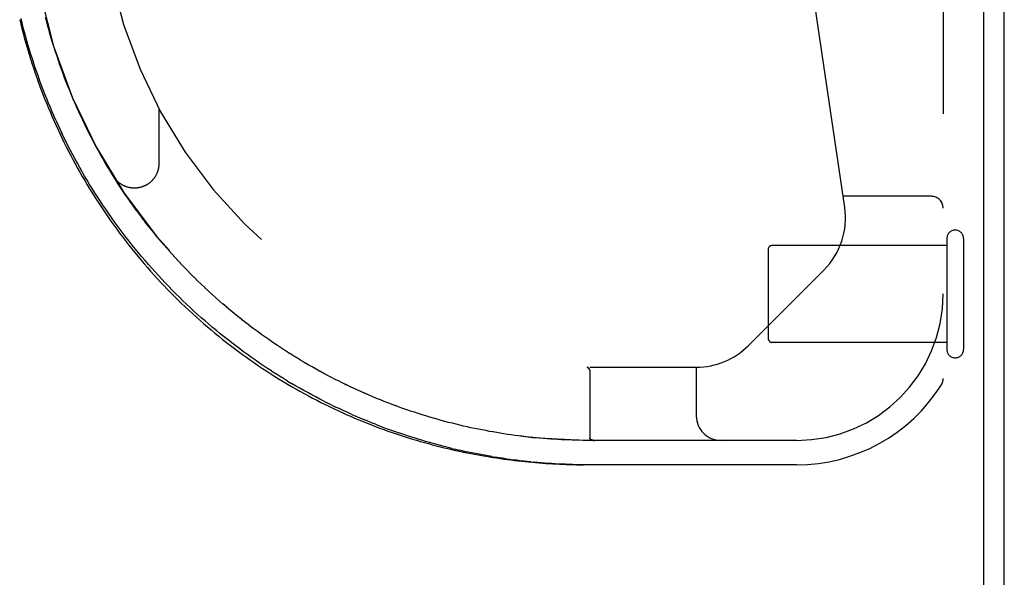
# Model space of a CAD drawing. Header units: inches. Extents: x 0 to 189, y 0 to 122.
# Tile 40 of 226: x 83.44 to 85.95, y 21.05 to 22.48. Entities that reach past the tile are written whole.
import ezdxf

# ---------------------------------------------------------------- set-up
doc = ezdxf.new("R2010")
doc.units = ezdxf.units.IN
doc.header["$LTSCALE"] = 10.388889
doc.header["$MEASUREMENT"] = 0
doc.linetypes.add('HIDDEN', pattern=[0.2, 0.1, -0.1])
doc.layers.get('0').update_dxf_attribs({"linetype": 'CONTINUOUS'})
doc.layers.add('DEFAULT_2', color=8, linetype='HIDDEN')
doc.layers.add('RIGHTHAND_DOOR_ASSEMBLY', color=7, linetype='CONTINUOUS')

msp = doc.modelspace()

# ---------------------------------------------------------------- linework, layer by layer
at = {"color": 7, "linetype": 'Continuous'}
msp.add_line((85.902, 5.9965), (85.902, 23.7665), dxfattribs=at)
at = {"color": 3, "linetype": 'Continuous'}
msp.add_line((85.954, 6.1075), (85.954, 23.6555), dxfattribs=at)
at = {"layer": 'DEFAULT_2', "color": 8, "linetype": 'HIDDEN'}
for p, q in [((85.807, 21.9195), (85.807, 21.6355)), ((85.85, 21.9195), (85.85, 21.6355)), ((85.35, 21.8915), (85.35, 21.6635)), ((85.807, 21.9015), (85.36, 21.9015)), ((85.807, 21.6535), (85.36, 21.6535))]:
    msp.add_line(p, q, dxfattribs=at)
for centre, radius, start, end in [((85.8285, 21.9195), 0.0215, 0, 180), ((85.36, 21.8915), 0.01, 90, 180), ((85.36, 21.6635), 0.01, 180, 270), ((85.8285, 21.6355), 0.0215, 180, 360)]:
    msp.add_arc(centre, radius, start, end, dxfattribs=at)
at = {"layer": 'RIGHTHAND_DOOR_ASSEMBLY', "color": 8, "linetype": 'HIDDEN'}
for p, q in [((85.7975, 23.2775), (85.7975, 21.5607)), ((85.5456, 21.9989), (85.3623, 23.2457)), ((83.5043, 22.4744), (83.5014, 22.4855)), ((83.5072, 22.4633), (83.5043, 22.4745)), ((83.5103, 22.4523), (83.5072, 22.4634)), ((83.5585, 22.3092), (83.5542, 22.3203)), ((83.5629, 22.2983), (83.5585, 22.3093)), ((83.5674, 22.2873), (83.5629, 22.2984)), ((83.572, 22.2764), (83.5674, 22.2875)), ((83.5767, 22.2655), (83.5719, 22.2766)), ((83.5815, 22.2547), (83.5767, 22.2655)), ((83.5913, 22.233), (83.5864, 22.2438)), ((83.791, 22.2525), (83.791, 22.1109)), ((83.5273, 22.2223), (83.5223, 22.2334)), ((83.6016, 22.2114), (83.5964, 22.2223)), ((83.6069, 22.2006), (83.6016, 22.2115)), ((83.6291, 22.1577), (83.6233, 22.1686)), ((83.6349, 22.1471), (83.629, 22.1579)), ((83.6408, 22.1365), (83.6348, 22.1472)), ((83.6468, 22.1259), (83.6407, 22.1366)), ((83.6529, 22.1153), (83.6467, 22.126)), ((83.6591, 22.1048), (83.6529, 22.1153)), ((83.6718, 22.0838), (83.6653, 22.0944)), ((83.6783, 22.0734), (83.6717, 22.084)), ((83.6849, 22.063), (83.6782, 22.0735)), ((83.6916, 22.0526), (83.6848, 22.0632)), ((83.6984, 22.0423), (83.6915, 22.0528)), ((83.7053, 22.0321), (83.6983, 22.0425)), ((83.7123, 22.0218), (83.7052, 22.0322)), ((83.7194, 22.0117), (83.7122, 22.022)), ((85.7675, 22.0275), (85.5414, 22.0275)), ((83.7267, 22.0015), (83.7193, 22.0118)), ((83.734, 21.9914), (83.7265, 22.0017)), ((83.7414, 21.9814), (83.7338, 21.9916)), ((83.7489, 21.9714), (83.7412, 21.9816)), ((83.7565, 21.9615), (83.7487, 21.9716)), ((83.7641, 21.9516), (83.7563, 21.9617)), ((83.7719, 21.9418), (83.764, 21.9518)), ((83.7798, 21.932), (83.7718, 21.942)), ((83.7878, 21.9223), (83.7797, 21.9322)), ((83.7958, 21.9127), (83.7876, 21.9225)), ((83.804, 21.9031), (83.7957, 21.9129)), ((83.8122, 21.8936), (83.8038, 21.9033)), ((83.8206, 21.8841), (83.8121, 21.8938)), ((83.829, 21.8748), (83.8204, 21.8843)), ((83.8375, 21.8654), (83.8288, 21.8749)), ((83.8461, 21.8562), (83.8373, 21.8656)), ((83.8548, 21.847), (83.8459, 21.8564)), ((83.8635, 21.838), (83.8546, 21.8472)), ((83.8723, 21.829), (83.8633, 21.8382)), ((83.8812, 21.82), (83.8721, 21.8291)), ((83.8902, 21.8112), (83.881, 21.8202)), ((85.299, 21.6451), (85.4925, 21.8386)), ((83.8993, 21.8024), (83.89, 21.8114)), ((83.9084, 21.7937), (83.8991, 21.8026)), ((83.9176, 21.7851), (83.9082, 21.7939)), ((83.9269, 21.7766), (83.9174, 21.7853)), ((83.9362, 21.7682), (83.9267, 21.7768)), ((83.9456, 21.7599), (83.936, 21.7684)), ((83.9551, 21.7516), (83.9454, 21.7601)), ((83.9646, 21.7435), (83.9548, 21.7518)), ((83.9741, 21.7355), (83.9643, 21.7437)), ((83.9838, 21.7275), (83.9739, 21.7357)), ((83.9934, 21.7197), (83.9835, 21.7277)), ((84.0032, 21.7119), (83.9932, 21.7198)), ((84.0129, 21.7043), (84.0029, 21.7121)), ((84.0228, 21.6967), (84.0127, 21.7044)), ((84.0326, 21.6893), (84.0225, 21.6969)), ((84.0425, 21.6819), (84.0324, 21.6894)), ((84.0524, 21.6747), (84.0423, 21.6821)), ((84.0624, 21.6675), (84.0522, 21.6748)), ((84.0724, 21.6605), (84.0622, 21.6677)), ((83.9743, 21.6455), (83.9844, 21.6378)), ((84.0824, 21.6536), (84.0721, 21.6607)), ((84.0925, 21.6468), (84.0822, 21.6538)), ((84.1026, 21.64), (84.0922, 21.6469)), ((84.1127, 21.6334), (84.1023, 21.6402)), ((84.1228, 21.6269), (84.1124, 21.6336)), ((84.1329, 21.6205), (84.1225, 21.6271)), ((84.1431, 21.6143), (84.1327, 21.6207)), ((84.1532, 21.6081), (84.1428, 21.6144)), ((84.1633, 21.6021), (84.1529, 21.6083)), ((84.1734, 21.5962), (84.163, 21.6023)), ((84.1834, 21.5905), (84.1731, 21.5964)), ((84.1934, 21.5848), (84.1831, 21.5906)), ((84.8868, 21.59), (84.8871, 21.59)), ((84.8938, 21.59), (85.166, 21.59)), ((85.166, 21.59), (85.166, 21.465)), ((84.0793, 21.5803), (84.0895, 21.5737)), ((84.2033, 21.5793), (84.1931, 21.585)), ((84.2132, 21.574), (84.2031, 21.5795)), ((84.223, 21.5688), (84.2129, 21.5741)), ((84.2327, 21.5637), (84.2228, 21.5689)), ((84.2424, 21.5587), (84.2325, 21.5637)), ((84.8914, 21.5855), (84.891, 21.5861)), ((84.8925, 21.5838), (84.8914, 21.5855)), ((84.8916, 21.5852), (84.8925, 21.5838)), ((84.8938, 21.5797), (84.8938, 21.4082)), ((84.1204, 21.5546), (84.1307, 21.5485)), ((84.2132, 21.5032), (84.2235, 21.498)), ((84.2337, 21.4929), (84.2235, 21.498)), ((84.2337, 21.4929), (84.244, 21.488)), ((84.3962, 21.4914), (84.3865, 21.4951)), ((84.4059, 21.4879), (84.3961, 21.4915)), ((84.4937, 21.4594), (84.4839, 21.4622)), ((84.513, 21.4539), (84.5033, 21.4566)), ((84.5227, 21.4513), (84.5129, 21.4539)), ((84.561, 21.4416), (84.5514, 21.4439)), ((84.646, 21.4241), (84.6366, 21.4257)), ((84.7387, 21.4109), (84.7294, 21.412)), ((84.8938, 21.4082), (84.8938, 21.408)), ((85.4225, 21.4025), (84.8938, 21.4025)), ((84.9023, 21.4028), (84.9027, 21.4027)), ((84.9027, 21.4027), (84.9032, 21.4027)), ((84.9032, 21.4027), (84.9037, 21.4026)), ((84.9037, 21.4026), (84.9042, 21.4026)), ((84.9042, 21.4026), (84.9048, 21.4026)), ((84.9048, 21.4026), (84.9053, 21.4025)), ((84.5687, 21.3756), (84.5593, 21.3777)), ((84.5687, 21.3756), (84.578, 21.3736)), ((84.6428, 21.3611), (84.652, 21.3596)), ((84.7426, 21.3476), (84.7516, 21.3468)), ((84.8938, 21.34), (84.8849, 21.34)), ((85.4225, 21.34), (84.8938, 21.34))]:
    msp.add_line(p, q, dxfattribs=at)
for points in [[(83.435, 22.4797), (83.4378, 22.4682), (83.4407, 22.4568), (83.4437, 22.4453), (83.4468, 22.4339), (83.45, 22.4224), (83.4532, 22.411), (83.4566, 22.3996), (83.46, 22.3882), (83.4636, 22.3769), (83.4672, 22.3655), (83.471, 22.3542), (83.4748, 22.3429), (83.4787, 22.3316), (83.4827, 22.3203), (83.4868, 22.309), (83.491, 22.2978), (83.4953, 22.2866), (83.4997, 22.2754), (83.5042, 22.2642), (83.5088, 22.2531), (83.5135, 22.2419), (83.5182, 22.2308), (83.5231, 22.2198), (83.5281, 22.2087), (83.5331, 22.1977), (83.5383, 22.1867), (83.5435, 22.1757), (83.5489, 22.1648), (83.5543, 22.1539), (83.5598, 22.143), (83.5655, 22.1322), (83.5712, 22.1214), (83.577, 22.1106), (83.5829, 22.0998), (83.589, 22.0891), (83.5951, 22.0785), (83.6013, 22.0678), (83.6076, 22.0572), (83.614, 22.0467), (83.6205, 22.0361), (83.6271, 22.0257), (83.6337, 22.0152), (83.6405, 22.0048), (83.6474, 21.9945), (83.6544, 21.9842), (83.6614, 21.9739), (83.6686, 21.9637), (83.6759, 21.9536), (83.6832, 21.9434), (83.6906, 21.9334), (83.6982, 21.9234), (83.7058, 21.9134), (83.7135, 21.9035), (83.7213, 21.8937), (83.7292, 21.8839), (83.7372, 21.8741), (83.7453, 21.8645), (83.7535, 21.8548), (83.7618, 21.8453), (83.7701, 21.8358), (83.7786, 21.8264), (83.7871, 21.817), (83.7957, 21.8077), (83.8044, 21.7985), (83.8132, 21.7893), (83.8221, 21.7802), (83.831, 21.7712), (83.84, 21.7623), (83.8492, 21.7534), (83.8583, 21.7446), (83.8676, 21.7359), (83.877, 21.7272), (83.8864, 21.7187), (83.8959, 21.7102), (83.9054, 21.7018), (83.9151, 21.6935), (83.9248, 21.6853), (83.9346, 21.6771), (83.9444, 21.6691), (83.9543, 21.6611), (83.9643, 21.6533), (83.9743, 21.6455), (83.9844, 21.6378), (83.9946, 21.6302), (84.0048, 21.6227), (84.015, 21.6153), (84.0253, 21.608), (84.0357, 21.6008), (84.0461, 21.5937), (84.0565, 21.5867), (84.067, 21.5798), (84.0775, 21.573), (84.0881, 21.5663), (84.0986, 21.5597), (84.1093, 21.5532), (84.1199, 21.5469), (84.1306, 21.5406), (84.1413, 21.5344), (84.152, 21.5284), (84.1627, 21.5225), (84.1735, 21.5166), (84.1843, 21.5109), (84.195, 21.5053), (84.2058, 21.4998), (84.2166, 21.4944), (84.2274, 21.4891), (84.2382, 21.4839), (84.2489, 21.4789), (84.2597, 21.4739), (84.2705, 21.4691), (84.2812, 21.4643), (84.2919, 21.4597), (84.3027, 21.4552), (84.3134, 21.4508), (84.324, 21.4465), (84.3347, 21.4423), (84.3453, 21.4382), (84.3559, 21.4342), (84.3665, 21.4303), (84.3771, 21.4265), (84.3876, 21.4229), (84.3981, 21.4193), (84.4085, 21.4158), (84.4189, 21.4124), (84.4293, 21.4091), (84.4396, 21.406), (84.4499, 21.4029), (84.4601, 21.3999), (84.4703, 21.397), (84.4805, 21.3942), (84.4906, 21.3914), (84.5007, 21.3888), (84.5107, 21.3863), (84.5206, 21.3838), (84.5306, 21.3814), (84.5404, 21.3791), (84.5503, 21.3769), (84.56, 21.3748), (84.5698, 21.3727), (84.5795, 21.3707), (84.5891, 21.3688), (84.5987, 21.367), (84.6082, 21.3653), (84.6177, 21.3636), (84.6272, 21.3619), (84.6366, 21.3604), (84.6459, 21.3589), (84.6552, 21.3575), (84.6645, 21.3561), (84.6737, 21.3549), (84.6829, 21.3536), (84.692, 21.3525), (84.7011, 21.3513), (84.7102, 21.3503), (84.7192, 21.3493), (84.7281, 21.3484), (84.7371, 21.3475), (84.746, 21.3466), (84.7549, 21.3459), (84.7637, 21.3451), (84.7725, 21.3445), (84.7813, 21.3438), (84.7901, 21.3433), (84.7988, 21.3427), (84.8075, 21.3423), (84.8162, 21.3418), (84.8249, 21.3415), (84.8335, 21.3411), (84.8422, 21.3408), (84.8508, 21.3406), (84.8594, 21.3404), (84.868, 21.3402), (84.8766, 21.3401)], [(83.4376, 22.4827), (83.4404, 22.4713), (83.4434, 22.4598), (83.4464, 22.4484), (83.4495, 22.437), (83.4527, 22.4256), (83.4561, 22.4142), (83.4595, 22.4028), (83.463, 22.3914), (83.4666, 22.3801), (83.4703, 22.3687), (83.4741, 22.3574), (83.478, 22.346), (83.482, 22.3347), (83.4861, 22.3234), (83.4902, 22.3121), (83.4945, 22.3008), (83.4989, 22.2895), (83.5034, 22.2783), (83.508, 22.267), (83.5127, 22.2558), (83.5174, 22.2446), (83.5223, 22.2334)], [(83.5305, 22.3861), (83.5269, 22.3972), (83.5234, 22.4082), (83.52, 22.4192), (83.5166, 22.4303), (83.5134, 22.4413), (83.5103, 22.4524)], [(83.5269, 22.3971), (83.5234, 22.4081), (83.52, 22.4191), (83.5167, 22.4302), (83.5134, 22.4412), (83.5103, 22.4523)], [(83.5419, 22.3531), (83.538, 22.3642), (83.5342, 22.3752), (83.5305, 22.3862)], [(83.538, 22.3641), (83.5342, 22.3751), (83.5305, 22.3861)], [(83.5542, 22.3201), (83.55, 22.3312), (83.5459, 22.3422), (83.5419, 22.3532)], [(83.55, 22.3311), (83.5459, 22.3421), (83.5419, 22.3531)], [(83.5864, 22.2438), (83.5814, 22.2548), (83.5766, 22.2657)], [(83.5964, 22.2222), (83.5913, 22.2331), (83.5863, 22.244)], [(83.5273, 22.2223), (83.5324, 22.2112), (83.5376, 22.2), (83.5428, 22.1889)], [(83.6234, 22.1684), (83.6177, 22.1793), (83.6122, 22.19), (83.6068, 22.2007)], [(83.6178, 22.1791), (83.6123, 22.1898), (83.6069, 22.2006)], [(84.0793, 21.5803), (84.069, 21.587), (84.0588, 21.5938), (84.0486, 21.6007), (84.0384, 21.6077), (84.0282, 21.6149), (84.0181, 21.6221), (84.008, 21.6294), (83.9979, 21.6368), (83.9879, 21.6444), (83.9779, 21.652), (83.968, 21.6598), (83.9581, 21.6676), (83.9482, 21.6755), (83.9384, 21.6836), (83.9286, 21.6917), (83.9189, 21.7), (83.9093, 21.7083), (83.8997, 21.7167), (83.8902, 21.7252), (83.8807, 21.7338), (83.8713, 21.7425), (83.862, 21.7513), (83.8527, 21.7601), (83.8435, 21.7691), (83.8344, 21.7781), (83.8253, 21.7872), (83.8164, 21.7964), (83.8075, 21.8057), (83.7987, 21.815), (83.7899, 21.8245), (83.7813, 21.834), (83.7727, 21.8435), (83.7642, 21.8532), (83.7558, 21.8629), (83.7475, 21.8726), (83.7393, 21.8825), (83.7312, 21.8924), (83.7231, 21.9023), (83.7152, 21.9124), (83.7073, 21.9224), (83.6996, 21.9326), (83.6919, 21.9428), (83.6843, 21.953), (83.6769, 21.9633), (83.6695, 21.9736), (83.6622, 21.984), (83.655, 21.9945), (83.6479, 22.005), (83.641, 22.0155), (83.6341, 22.0261), (83.6273, 22.0367), (83.6206, 22.0473), (83.614, 22.058), (83.6075, 22.0688), (83.6012, 22.0795), (83.5949, 22.0903), (83.5887, 22.1012), (83.5826, 22.112), (83.5766, 22.1229), (83.5707, 22.1339), (83.565, 22.1448), (83.5593, 22.1558), (83.5537, 22.1668), (83.5482, 22.1779), (83.5428, 22.1889)], [(83.6654, 22.0943), (83.659, 22.1049), (83.6528, 22.1155)], [(83.791, 22.1109), (83.791, 22.1099), (83.791, 22.1088), (83.7909, 22.1076), (83.7909, 22.1065), (83.7908, 22.1053), (83.7907, 22.1042), (83.7905, 22.1031), (83.7904, 22.102), (83.7902, 22.1008), (83.79, 22.0997), (83.7898, 22.0986), (83.7896, 22.0975), (83.7893, 22.0964), (83.789, 22.0953), (83.7887, 22.0942), (83.7884, 22.0931), (83.7881, 22.092), (83.7877, 22.0909), (83.7874, 22.0898), (83.787, 22.0888), (83.7865, 22.0877), (83.7861, 22.0866), (83.7857, 22.0856), (83.7852, 22.0846), (83.7847, 22.0835), (83.7842, 22.0825), (83.7837, 22.0815), (83.7831, 22.0805), (83.7826, 22.0795), (83.782, 22.0785), (83.7814, 22.0776), (83.7808, 22.0766), (83.7801, 22.0757), (83.7795, 22.0747), (83.7788, 22.0738), (83.7781, 22.0729), (83.7774, 22.072), (83.7767, 22.0711), (83.776, 22.0702), (83.7752, 22.0694), (83.7745, 22.0685), (83.7737, 22.0677), (83.7729, 22.0669), (83.7721, 22.0661), (83.7713, 22.0653), (83.7704, 22.0645), (83.7696, 22.0638), (83.7687, 22.063), (83.7678, 22.0623), (83.7669, 22.0616), (83.766, 22.0609), (83.7651, 22.0602), (83.7642, 22.0596), (83.7632, 22.059), (83.7623, 22.0583), (83.7613, 22.0577), (83.7603, 22.0571), (83.7594, 22.0566), (83.7584, 22.056), (83.7574, 22.0555), (83.7563, 22.055), (83.7553, 22.0545), (83.7543, 22.054), (83.7532, 22.0535), (83.7522, 22.0531), (83.7511, 22.0527), (83.7501, 22.0523), (83.749, 22.0519), (83.7479, 22.0515), (83.7468, 22.0512), (83.7457, 22.0508), (83.7446, 22.0505), (83.7435, 22.0503), (83.7424, 22.05), (83.7413, 22.0498), (83.7402, 22.0495), (83.7391, 22.0493), (83.738, 22.0491), (83.7368, 22.049), (83.7357, 22.0488), (83.7346, 22.0487), (83.7334, 22.0486), (83.7323, 22.0485), (83.7312, 22.0485), (83.73, 22.0484), (83.7289, 22.0484), (83.7278, 22.0484), (83.7266, 22.0485), (83.7255, 22.0485), (83.7243, 22.0486), (83.7232, 22.0487), (83.7221, 22.0488), (83.7209, 22.0489), (83.7198, 22.049), (83.7187, 22.0492), (83.7176, 22.0494), (83.7164, 22.0496), (83.7153, 22.0498), (83.7142, 22.0501), (83.7131, 22.0504), (83.712, 22.0506), (83.7109, 22.051), (83.7098, 22.0513), (83.7087, 22.0516), (83.7077, 22.052), (83.7066, 22.0524), (83.7055, 22.0528), (83.7045, 22.0532), (83.7034, 22.0537), (83.7024, 22.0541), (83.7014, 22.0546), (83.7003, 22.0551), (83.6993, 22.0557), (83.6983, 22.0562), (83.6973, 22.0568), (83.6964, 22.0573), (83.6954, 22.0579), (83.6944, 22.0585), (83.6935, 22.0592), (83.6925, 22.0598), (83.6916, 22.0605), (83.6907, 22.0612), (83.6898, 22.0619), (83.6889, 22.0626), (83.688, 22.0633), (83.6872, 22.064), (83.6863, 22.0648), (83.6855, 22.0656), (83.6847, 22.0664), (83.6839, 22.0672), (83.6831, 22.068), (83.6823, 22.0688), (83.6816, 22.0697), (83.6808, 22.0705), (83.6801, 22.0714), (83.6794, 22.0723), (83.6787, 22.0732), (83.678, 22.0741), (83.6774, 22.075), (83.6767, 22.076), (83.6761, 22.0769), (83.6755, 22.0778)], [(83.7213, 21.8937), (83.7292, 21.8839), (83.7372, 21.8741), (83.7453, 21.8645), (83.7535, 21.8548), (83.7618, 21.8453), (83.7701, 21.8358), (83.7785, 21.8264), (83.7871, 21.817), (83.7957, 21.8077), (83.8044, 21.7985), (83.8132, 21.7893), (83.822, 21.7802), (83.831, 21.7712), (83.84, 21.7623), (83.8491, 21.7534), (83.8583, 21.7446), (83.8676, 21.7359), (83.877, 21.7272), (83.8864, 21.7187), (83.8959, 21.7102), (83.9054, 21.7018), (83.9151, 21.6935), (83.9248, 21.6853), (83.9346, 21.6771), (83.9444, 21.6691), (83.9543, 21.6611), (83.9643, 21.6533)], [(83.9945, 21.6302), (84.0047, 21.6227), (84.015, 21.6153), (84.0253, 21.608), (84.0357, 21.6008), (84.0461, 21.5937), (84.0565, 21.5867), (84.067, 21.5798), (84.0775, 21.573), (84.0881, 21.5663), (84.0986, 21.5597), (84.1093, 21.5533), (84.1199, 21.5469), (84.1306, 21.5406), (84.1413, 21.5345), (84.152, 21.5284), (84.1627, 21.5225), (84.1735, 21.5166), (84.1842, 21.5109), (84.195, 21.5053), (84.2058, 21.4998), (84.2166, 21.4944), (84.2274, 21.4891), (84.2382, 21.4839), (84.2489, 21.4789), (84.2597, 21.4739), (84.2705, 21.4691), (84.2812, 21.4643), (84.2919, 21.4597), (84.3027, 21.4552), (84.3134, 21.4508), (84.324, 21.4465), (84.3347, 21.4423), (84.3453, 21.4382), (84.3559, 21.4342), (84.3665, 21.4303), (84.3771, 21.4265), (84.3876, 21.4229), (84.3981, 21.4193), (84.4085, 21.4158), (84.4189, 21.4124), (84.4293, 21.4091), (84.4396, 21.406), (84.4499, 21.4029), (84.4601, 21.3999), (84.4703, 21.397), (84.4805, 21.3942), (84.4906, 21.3914), (84.5007, 21.3888), (84.5107, 21.3863), (84.5206, 21.3838), (84.5306, 21.3814)], [(84.887, 21.59), (84.8872, 21.59), (84.8874, 21.59), (84.8875, 21.5899), (84.8877, 21.5899), (84.8878, 21.5898), (84.8879, 21.5897), (84.8881, 21.5896), (84.8882, 21.5895), (84.8884, 21.5894), (84.8885, 21.5893), (84.8887, 21.5891), (84.8888, 21.589), (84.889, 21.5888), (84.8892, 21.5886), (84.8893, 21.5884), (84.8895, 21.5882), (84.8896, 21.588)], [(84.8896, 21.588), (84.8895, 21.5882), (84.8893, 21.5884), (84.8891, 21.5886), (84.8889, 21.5888), (84.8888, 21.589), (84.8886, 21.5891), (84.8885, 21.5893), (84.8883, 21.5894), (84.8882, 21.5895), (84.888, 21.5896), (84.8879, 21.5897), (84.8877, 21.5898), (84.8876, 21.5899), (84.8874, 21.5899), (84.8873, 21.59), (84.8871, 21.59)], [(84.8896, 21.588), (84.8898, 21.5878), (84.89, 21.5876), (84.8902, 21.5873), (84.8904, 21.587), (84.8906, 21.5868), (84.8908, 21.5865), (84.891, 21.5862)], [(84.891, 21.5861), (84.8908, 21.5864), (84.8906, 21.5867), (84.8904, 21.587), (84.8902, 21.5873), (84.89, 21.5875), (84.8898, 21.5878), (84.8896, 21.588)], [(84.1204, 21.5546), (84.1101, 21.5609), (84.0998, 21.5673), (84.0895, 21.5737)], [(84.891, 21.5862), (84.8914, 21.5856), (84.8916, 21.5852)], [(84.8925, 21.5838), (84.8926, 21.5837), (84.8927, 21.5835), (84.8929, 21.5833), (84.893, 21.5831), (84.893, 21.5829), (84.8931, 21.5827), (84.8932, 21.5825), (84.8933, 21.5823), (84.8934, 21.5821), (84.8934, 21.5819), (84.8935, 21.5817), (84.8935, 21.5815), (84.8936, 21.5813), (84.8936, 21.5811), (84.8937, 21.5809), (84.8937, 21.5807), (84.8937, 21.5804), (84.8937, 21.5802), (84.8937, 21.58), (84.8938, 21.5797)], [(84.8932, 21.5825), (84.8931, 21.5827), (84.8931, 21.5829), (84.893, 21.5831), (84.8929, 21.5833), (84.8928, 21.5835), (84.8927, 21.5836), (84.8925, 21.5838)], [(84.2132, 21.5032), (84.2029, 21.5085), (84.1926, 21.5139), (84.1823, 21.5194), (84.172, 21.525), (84.1617, 21.5307), (84.1514, 21.5365), (84.141, 21.5425), (84.1307, 21.5485)], [(84.281, 21.5398), (84.2713, 21.5444), (84.2616, 21.5491), (84.252, 21.5539), (84.2423, 21.5587)], [(84.2714, 21.5443), (84.2618, 21.549), (84.2521, 21.5538), (84.2424, 21.5587)], [(84.3769, 21.4987), (84.3673, 21.5025), (84.3577, 21.5063), (84.3481, 21.5102), (84.3385, 21.5142), (84.3289, 21.5182), (84.3193, 21.5224), (84.3097, 21.5266), (84.3001, 21.5309), (84.2905, 21.5353), (84.2809, 21.5398)], [(84.3385, 21.5142), (84.3289, 21.5182), (84.3194, 21.5224), (84.3098, 21.5266), (84.3002, 21.5309), (84.2906, 21.5353), (84.281, 21.5398)], [(84.2848, 21.4691), (84.2747, 21.4737), (84.2645, 21.4783), (84.2542, 21.4831), (84.244, 21.488)], [(84.3865, 21.4951), (84.3768, 21.4987), (84.3672, 21.5025), (84.3577, 21.5063), (84.3481, 21.5102)], [(84.4839, 21.4622), (84.4741, 21.4652), (84.4643, 21.4682), (84.4545, 21.4713), (84.4447, 21.4745), (84.435, 21.4778), (84.4252, 21.4811), (84.4155, 21.4845), (84.4058, 21.4879)], [(84.4742, 21.4652), (84.4644, 21.4682), (84.4546, 21.4713), (84.4448, 21.4745), (84.4351, 21.4777), (84.4253, 21.481), (84.4156, 21.4844), (84.4059, 21.4879)], [(84.2848, 21.4691), (84.295, 21.4646), (84.3051, 21.4602), (84.3153, 21.456)], [(84.5033, 21.4566), (84.4936, 21.4594), (84.4838, 21.4622)], [(84.3455, 21.4437), (84.3354, 21.4477), (84.3254, 21.4518), (84.3153, 21.456)], [(84.3455, 21.4437), (84.3555, 21.4398), (84.3655, 21.436), (84.3755, 21.4323), (84.3854, 21.4287), (84.3953, 21.4252), (84.4052, 21.4218)], [(84.5514, 21.4439), (84.5418, 21.4463), (84.5322, 21.4488), (84.5226, 21.4513)], [(84.5419, 21.4463), (84.5323, 21.4487), (84.5227, 21.4513)], [(84.5895, 21.4351), (84.58, 21.4372), (84.5704, 21.4394), (84.5609, 21.4416)], [(84.58, 21.4372), (84.5705, 21.4394), (84.561, 21.4416)], [(84.5404, 21.3822), (84.5309, 21.3845), (84.5214, 21.3869), (84.5119, 21.3894), (84.5024, 21.3919), (84.4928, 21.3946), (84.4832, 21.3973), (84.4735, 21.4), (84.4638, 21.4029), (84.4541, 21.4058), (84.4444, 21.4088), (84.4346, 21.4119), (84.4248, 21.4151), (84.415, 21.4184), (84.4052, 21.4218)], [(84.6366, 21.4257), (84.6272, 21.4275), (84.6178, 21.4293), (84.6084, 21.4312), (84.5989, 21.4331), (84.5894, 21.4351)], [(84.6272, 21.4275), (84.6178, 21.4293), (84.6084, 21.4311), (84.599, 21.4331), (84.5895, 21.4351)], [(84.7295, 21.4119), (84.7202, 21.413), (84.711, 21.4142), (84.7017, 21.4154), (84.6925, 21.4167), (84.6832, 21.418), (84.6739, 21.4194), (84.6646, 21.4209), (84.6553, 21.4225), (84.6459, 21.4241)], [(84.7202, 21.413), (84.711, 21.4142), (84.7018, 21.4154), (84.6925, 21.4167), (84.6832, 21.418), (84.6739, 21.4194), (84.6646, 21.4209), (84.6553, 21.4224), (84.646, 21.4241)], [(84.8756, 21.4026), (84.8665, 21.4028), (84.8574, 21.403), (84.8483, 21.4032), (84.8392, 21.4036), (84.8301, 21.4039), (84.821, 21.4044), (84.8119, 21.4049), (84.8027, 21.4054), (84.7936, 21.406), (84.7845, 21.4067), (84.7753, 21.4074), (84.7662, 21.4082), (84.757, 21.409), (84.7478, 21.41), (84.7386, 21.4109)], [(84.8938, 21.4025), (84.8847, 21.4026), (84.8756, 21.4026), (84.8665, 21.4028), (84.8574, 21.403), (84.8483, 21.4032), (84.8392, 21.4036), (84.8301, 21.4039), (84.821, 21.4044), (84.8119, 21.4049), (84.8028, 21.4054), (84.7936, 21.406), (84.7845, 21.4067), (84.7754, 21.4074), (84.7662, 21.4082), (84.757, 21.409), (84.7479, 21.41), (84.7387, 21.4109)], [(84.9023, 21.4028), (84.9018, 21.4028), (84.9014, 21.4029), (84.901, 21.403), (84.9006, 21.403), (84.9002, 21.4031), (84.8999, 21.4032), (84.8995, 21.4033), (84.8992, 21.4034), (84.8989, 21.4035), (84.8986, 21.4036), (84.8983, 21.4036), (84.898, 21.4037), (84.8977, 21.4038), (84.8975, 21.4039), (84.8972, 21.404), (84.897, 21.4041), (84.8968, 21.4042), (84.8966, 21.4044), (84.8964, 21.4045), (84.8962, 21.4046), (84.896, 21.4047), (84.8958, 21.4048), (84.8957, 21.4049), (84.8955, 21.405), (84.8954, 21.4051), (84.8952, 21.4052), (84.8951, 21.4054), (84.895, 21.4055), (84.8948, 21.4056), (84.8947, 21.4057), (84.8946, 21.4058), (84.8945, 21.406), (84.8944, 21.4061), (84.8944, 21.4062), (84.8943, 21.4063), (84.8942, 21.4065), (84.8941, 21.4066), (84.8941, 21.4067), (84.894, 21.4068), (84.894, 21.407), (84.8939, 21.4071), (84.8939, 21.4073), (84.8938, 21.4074), (84.8938, 21.4075), (84.8938, 21.4077), (84.8938, 21.4078), (84.8938, 21.408), (84.8938, 21.4081)], [(84.9065, 21.4025), (84.9059, 21.4025), (84.9053, 21.4025)], [(84.9053, 21.4025), (84.9059, 21.4025), (84.9065, 21.4025)], [(84.5404, 21.3822), (84.5499, 21.3799), (84.5593, 21.3777)], [(84.5404, 21.3791), (84.5503, 21.3769), (84.56, 21.3748), (84.5698, 21.3727), (84.5795, 21.3707), (84.5891, 21.3688), (84.5987, 21.367), (84.6082, 21.3653), (84.6177, 21.3636), (84.6272, 21.3619), (84.6366, 21.3604), (84.6459, 21.3589), (84.6552, 21.3575), (84.6645, 21.3561), (84.6737, 21.3549), (84.6829, 21.3536), (84.692, 21.3525), (84.7011, 21.3513), (84.7102, 21.3503), (84.7192, 21.3493), (84.7281, 21.3484), (84.7371, 21.3475), (84.746, 21.3466), (84.7549, 21.3459), (84.7637, 21.3451), (84.7725, 21.3445), (84.7813, 21.3438), (84.7901, 21.3433), (84.7988, 21.3427), (84.8075, 21.3423), (84.8162, 21.3418), (84.8249, 21.3415), (84.8335, 21.3411), (84.8422, 21.3408), (84.8508, 21.3406), (84.8594, 21.3404), (84.868, 21.3402), (84.8766, 21.3401)], [(84.6428, 21.3611), (84.6337, 21.3627), (84.6244, 21.3644), (84.6152, 21.3661), (84.606, 21.3679), (84.5967, 21.3697), (84.5874, 21.3716), (84.578, 21.3736)], [(84.6794, 21.3554), (84.6703, 21.3567), (84.6612, 21.3581), (84.652, 21.3596)], [(84.6794, 21.3554), (84.6885, 21.3541), (84.6975, 21.3529)], [(84.7426, 21.3476), (84.7336, 21.3486), (84.7246, 21.3496), (84.7156, 21.3506), (84.7066, 21.3517), (84.6975, 21.3529)], [(84.8852, 21.34), (84.876, 21.3401), (84.8672, 21.3403), (84.8583, 21.3404), (84.8495, 21.3407), (84.8406, 21.341), (84.8317, 21.3413), (84.8229, 21.3417), (84.814, 21.3421), (84.8051, 21.3426), (84.7962, 21.3432), (84.7873, 21.3438), (84.7784, 21.3445), (84.7695, 21.3452), (84.7605, 21.3459), (84.7516, 21.3468)]]:
    msp.add_lwpolyline(points, dxfattribs=at)
for centre, radius, start, end in [((84.8938, 22.839), 1.4365, 180, 270), ((84.8938, 22.839), 1.249, 180, 270), ((85.7675, 21.9975), 0.03, 0, 90), ((85.3596, 21.9716), 0.188, 315, 8.3606), ((85.4225, 21.7775), 0.375, 270, 360), ((85.166, 21.778), 0.188, 270, 315), ((85.4225, 21.7775), 0.4375, 270, 327.8465), ((85.7675, 21.5607), 0.03, 327.8465, 360), ((85.2285, 21.465), 0.0625, 180, 270)]:
    msp.add_arc(centre, radius, start, end, dxfattribs=at)

doc.saveas('drawing.dxf')
